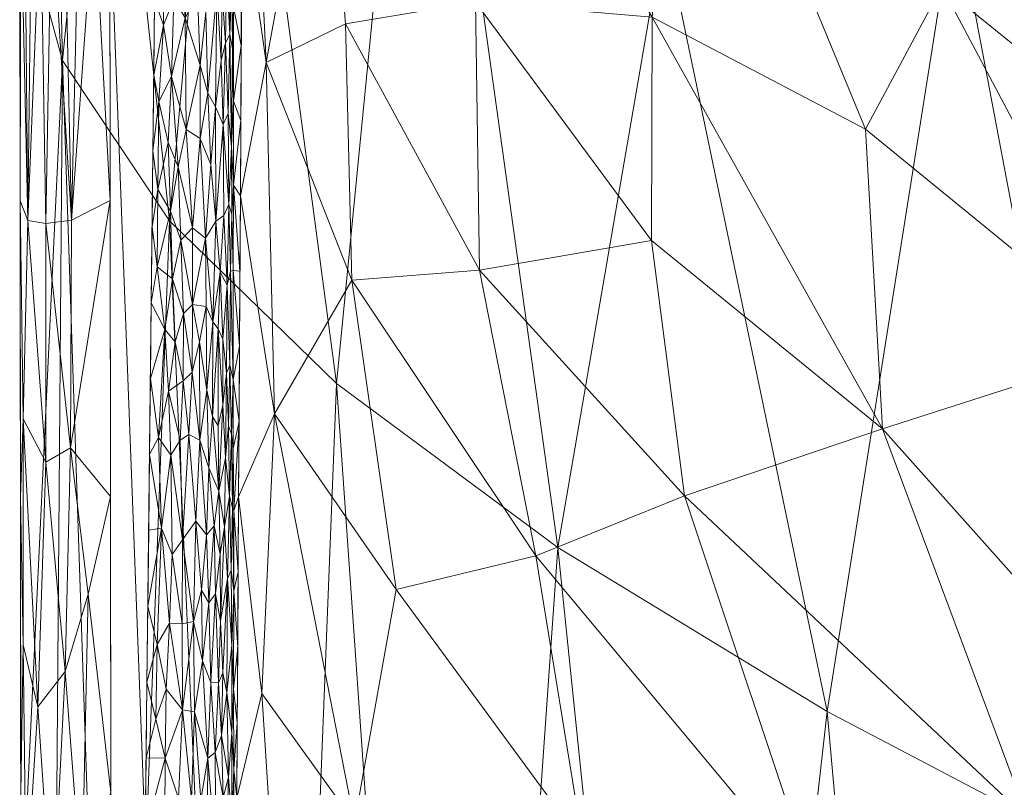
# Model space of a CAD drawing. Header units: millimetres. Extents: x -275 to 275, y 0 to 461.
# Tile 13 of 85: x -275 to -248, y 277 to 299. Entities that reach past the tile are written whole.
import ezdxf

# ---------------------------------------------------------------- set-up
doc = ezdxf.new("R2010")
doc.units = ezdxf.units.MM
doc.layers.add('A-GENM', color=13, linetype='Continuous')

# ---------------------------------------------------------------- blocks, each defined once
blk = doc.blocks.new('MODEL_CCAS1511-1000410R0 - MODEL_CCAS1511-1000410R0-465174-Preview')
at = {"layer": 'A-GENM', "lineweight": 9}
mesh = blk.add_polyface(dxfattribs=at)
corners = [(-272.167, 0), (-272.319, -150.975), (-272.479, -301.95), (-272.223, -329.002), (-270.726, -356.013), (-266.536, -382.739), (-256.83, -407.989), (-238.784, -428.131), (-214.858, -440.747), (-188.814, -448.06), (-162.114, -452.412), (-135.192, -455.069), (-108.188, -456.694), (-81.152, -457.659), (-54.105, -458.187), (-27.053, -458.42), (0, -458.452), (27.053, -458.42), (54.105, -458.187), (81.152, -457.659), (108.188, -456.694), (135.192, -455.069), (162.114, -452.412), (188.814, -448.059), (214.858, -440.746), (238.784, -428.131), (256.83, -407.989), (266.536, -382.739), (270.726, -356.013), (272.223, -329.002), (272.479, -301.95), (272.319, -150.975), (272.167, 0), (-271.479, -141.65), (-253.734, -118.36), (-222.049, -117.596), (-190.328, -117.596), (-158.607, -117.596), (-126.885, -117.596), (-95.164, -117.596), (-63.443, -117.596), (-31.721, -117.596), (0, -117.596), (15.006, -117.596), (30.013, -117.596), (45.019, -117.596), (60.026, -117.596), (75.032, -117.596), (90.039, -117.596), (105.045, -117.596), (120.051, -117.596), (135.058, -117.596), (150.064, -117.596), (165.071, -117.596), (180.077, -117.596), (195.083, -117.596), (210.09, -117.596), (225.096, -117.596), (240.103, -117.596), (255.062, -118.77), (267.363, -127.255), (271.479, -141.65), (271.5, -276.207), (270.746, -343.476), (267.133, -376.894), (262.881, -393.154), (255.834, -408.391), (245.398, -421.522), (232.048, -431.692), (216.932, -439.027), (200.945, -444.221), (167.942, -450.629), (134.487, -454.07), (67.276, -456.933), (0, -457.5), (-67.276, -456.933), (-134.485, -454.07), (-167.944, -450.629), (-200.946, -444.221), (-216.933, -439.027), (-232.048, -431.692), (-245.398, -421.522), (-255.835, -408.389), (-262.881, -393.152), (-267.133, -376.893), (-270.746, -343.476), (-271.5, -276.208), (0, -47.739), (12.205, -52.795), (17.261, -65), (12.205, -77.205), (0, -82.261), (-12.205, -77.205), (-17.261, -65), (-12.205, -52.795), (263.622, -390.318), (260.818, -397.614), (250.836, -414.68), (243.217, -423.183), (232.089, -431.661), (231.82, -431.802), (-231.823, -431.801), (-232.088, -431.662), (-243.217, -423.183), (-250.833, -414.683), (-260.819, -397.613), (-263.623, -390.318)]
mesh.append_faces([[corners[k] for k in face] for face in [(83, 105, 106), (98, 99, 25), (67, 97, 98), (80, 101, 102), (102, 103, 7), (68, 99, 100), (81, 103, 104), (65, 95, 96)]])
mesh.append_faces([[corners[k] for k in face] for face in [(8, 79, 101), (66, 26, 96), (69, 24, 100)]], dxfattribs={"vtx0": -1})
mesh.append_faces([[corners[k] for k in face] for face in [(0, 87, 32), (2, 86, 1), (4, 85, 3), (9, 78, 8), (14, 75, 13), (70, 24, 69)]], dxfattribs={"vtx0": -1, "vtx1": -1})
mesh.append_faces([[corners[k] for k in face] for face in [(94, 0, 38, 39)]], dxfattribs={"vtx0": -1, "vtx1": -1, "vtx3": -1})
mesh.append_faces([[corners[k] for k in face] for face in [(0, 35, 36), (33, 0, 1, 86), (92, 41, 42), (89, 48, 49, 88), (32, 58, 59), (62, 30, 31), (30, 62, 63), (90, 44, 45), (10, 76, 77), (75, 14, 15, 74), (28, 63, 64, 27), (23, 70, 71, 22), (70, 23, 24), (72, 21, 22, 71)]], dxfattribs={"vtx0": -1, "vtx2": -1})
mesh.append_faces([[corners[k] for k in face] for face in [(0, 36, 37, 38), (32, 52, 53, 54), (89, 46, 47, 48), (76, 10, 11, 12), (74, 15, 16, 17), (63, 28, 29, 30), (73, 18, 19, 20)]], dxfattribs={"vtx0": -1, "vtx3": -1})
mesh.append_faces([[corners[k] for k in face] for face in [(97, 26, 66)]], dxfattribs={"vtx1": -1})
mesh.append_faces([[corners[k] for k in face] for face in [(94, 87, 0), (87, 88, 32), (33, 34, 0), (34, 35, 0), (50, 51, 88, 49), (57, 58, 32, 56), (55, 56, 32, 54), (60, 61, 32), (59, 60, 32), (78, 79, 8)]], dxfattribs={"vtx1": -1, "vtx2": -1})
mesh.append_faces([[corners[k] for k in face] for face in [(51, 52, 32, 88)]], dxfattribs={"vtx1": -1, "vtx2": -1, "vtx3": -1})
mesh.append_faces([[corners[k] for k in face] for face in [(93, 94, 39, 40), (92, 93, 40, 41), (91, 92, 42, 43), (90, 91, 43, 44), (85, 86, 2, 3), (45, 46, 89, 90), (31, 32, 61, 62), (84, 85, 4, 5), (77, 78, 9, 10), (75, 76, 12, 13), (73, 74, 17, 18), (72, 73, 20, 21)]], dxfattribs={"vtx1": -1, "vtx3": -1})
mesh.append_faces([[corners[k] for k in face] for face in [(64, 95, 27), (5, 106, 84), (82, 105, 6), (6, 104, 82)]], dxfattribs={"vtx2": -1})
mesh = blk.add_polyface(dxfattribs=at)
corners = [(274.979, -301.946, -2.538), (273.792, -297.628, -20.651), (270.83, -293.193, -38.531), (266.204, -288.686, -56.036), (260.071, -284.144, -73.064), (252.608, -279.6, -89.551), (243.995, -275.076, -105.476), (234.4, -270.587, -120.842), (223.974, -266.143, -135.672), (212.847, -261.748, -150), (212.847, -196.311, -150), (212.847, -130.874, -150), (212.847, -65.437, -150), (212.847, 0, -150), (228, 0, -127.739), (241.509, 0, -104.512), (253.152, 0, -80.304), (262.688, 0, -55.186), (269.903, 0, -29.294), (274.646, 0, -2.823), (274.812, -150.973, -2.689), (261.28, -142.957, -64.47), (238.331, -162.683, -113.116), (271.835, -204.607, -29.582), (255.698, -205.189, -81.27), (229.038, -207.783, -128.258), (248.348, -87.929, -92.507), (267.194, -82.184, -42.346), (274.895, -226.459, -2.614), (268.287, -235.772, -47.279), (248.09, -228.861, -97.503), (228.384, -100.641, -127.892), (274.729, -75.486, -2.756), (262.982, -242.646, -64.546), (264.044, -193.729, -59.29), (268.028, -155.254, -43.511), (258.666, -64.396, -67.843), (272.318, -253.55, -29.61), (247.781, -179.26, -96.722), (254.462, -153.652, -81.923), (244.784, -130.485, -100.85), (238.601, -85.162, -110.889), (230.186, -50.537, -124.492), (255.754, -107.646, -76.896), (272.269, -150.237, -23.426), (274.947, -273.384, -2.567), (274.181, -247.547, -15.143), (273.895, -207.559, -15.567), (243.339, -46.893, -101.446), (251.328, -45.913, -84.994), (220.423, 0, -138.87), (212.847, -24.755, -150), (221.15, -45.7, -138.296), (256.266, -247.216, -81.31), (226.036, -153.44, -132.022), (261.039, -102.789, -63.034), (263.239, -73.648, -55.225), (265.739, -37.16, -45.829), (270.221, -50.674, -28.73), (271.272, -100.263, -25.868), (272.275, 0, -16.059), (274.678, -28.552, -2.798), (236.977, -123.047, -114.495), (266.295, 0, -42.24), (268.895, -119.914, -37.812), (238.755, -230.634, -113.709), (268.581, -196.34, -43.994), (257.92, 0, -67.745), (247.331, 0, -92.408), (274.771, -113.23, -2.723)]
mesh.append_faces([[corners[k] for k in face] for face in [(10, 8, 9), (1, 45, 0)]], dxfattribs={"vtx0": -1})
mesh.append_faces([[corners[k] for k in face] for face in [(17, 36, 67), (2, 37, 1), (51, 52, 12), (15, 42, 14), (18, 57, 63), (68, 48, 15)]], dxfattribs={"vtx0": -1, "vtx1": -1})
mesh.append_faces([[corners[k] for k in face] for face in [(28, 46, 47), (3, 33, 29), (37, 29, 23), (44, 23, 35), (29, 66, 23), (43, 21, 39), (33, 34, 29), (56, 57, 27), (24, 30, 38), (24, 53, 30), (65, 7, 25), (25, 8, 10), (58, 27, 57), (34, 35, 66), (38, 65, 22), (41, 26, 40), (22, 25, 54), (39, 24, 38), (40, 22, 62), (54, 31, 62), (14, 42, 52), (49, 67, 36), (48, 42, 15), (30, 65, 38), (53, 33, 4), (44, 59, 69), (24, 39, 34), (24, 34, 33), (34, 21, 35), (55, 35, 21), (43, 55, 21), (48, 49, 26), (29, 37, 2), (46, 1, 37), (22, 40, 38), (39, 21, 34), (40, 39, 38), (43, 39, 26), (40, 62, 41), (39, 40, 26), (42, 41, 31), (48, 26, 41), (49, 43, 26), (55, 43, 36), (27, 59, 64), (27, 58, 59), (23, 47, 46), (1, 46, 45), (23, 46, 37), (23, 44, 47), (20, 47, 44), (42, 48, 41), (48, 68, 49), (43, 49, 36), (52, 31, 12), (50, 52, 51), (31, 52, 42), (30, 53, 5), (33, 53, 24), (10, 54, 25), (11, 31, 54), (36, 56, 55), (55, 27, 64), (57, 56, 36), (27, 55, 56), (57, 18, 58), (44, 35, 64), (58, 32, 59), (54, 62, 22), (60, 61, 58), (31, 41, 62), (44, 64, 59), (55, 64, 35), (22, 65, 25), (6, 65, 30), (34, 66, 29), (35, 23, 66), (36, 17, 57)]], dxfattribs={"vtx0": -1, "vtx1": -1, "vtx2": -1})
mesh.append_faces([[corners[k] for k in face] for face in [(53, 4, 5), (29, 2, 3), (58, 61, 32), (46, 28, 45), (30, 5, 6), (25, 7, 8), (59, 32, 69), (54, 10, 11), (49, 16, 67), (58, 18, 60), (57, 17, 63)]], dxfattribs={"vtx0": -1, "vtx2": -1})
mesh.append_faces([[corners[k] for k in face] for face in [(13, 50, 51)]], dxfattribs={"vtx1": -1})
mesh.append_faces([[corners[k] for k in face] for face in [(11, 12, 31), (6, 7, 65), (3, 4, 33), (20, 28, 47), (50, 14, 52), (69, 20, 44), (68, 16, 49)]], dxfattribs={"vtx1": -1, "vtx2": -1})
mesh.append_faces([[corners[k] for k in face] for face in [(60, 19, 61)]], dxfattribs={"vtx2": -1})
mesh = blk.add_polyface(dxfattribs=at)
corners = [(242.641, -308.429, -108.794), (229.636, -295.698, -128.305), (239.833, -291.402, -113.352), (274.044, -336.125, -15.779), (272.703, -326.339, -30.284), (274.257, -317.644, -18.095), (266.204, -288.686, -56.036), (269.204, -311.184, -47.788), (263.931, -311.864, -65.137), (272.601, -309.645, -31.257), (273.792, -297.628, -20.651), (274.979, -301.946, -2.537), (274.716, -329.289, -2.492), (267.436, -326.097, -53.797), (260.071, -284.144, -73.064), (257.128, -301.259, -81.719), (252.608, -279.6, -89.551), (262.663, -328.235, -67.653), (256.794, -322.464, -82.055), (270.83, -293.193, -38.531), (222.342, -311.317, -136.93), (210.407, -318.576, -150), (211.409, -305.008, -150), (243.995, -275.076, -105.476), (249.073, -301.928, -97.903), (226.592, -281.344, -132.47), (234.4, -270.587, -120.842), (224.53, -326.591, -132.305), (230.675, -319.245, -125.426), (220.983, -289.299, -139.748), (212.41, -291.44, -150), (223.974, -266.143, -135.672), (212.599, -278.629, -150), (212.847, -261.748, -150), (238.956, -321.125, -113.533), (234.128, -332.957, -118.615), (243.163, -334.049, -105.13), (247.808, -324.328, -99.014), (255.97, -337.322, -81.578), (218.026, -334.175, -138.594), (270.487, -332.894, -41.008)]
mesh.append_faces([[corners[k] for k in face] for face in [(31, 32, 33)]], dxfattribs={"vtx0": -1})
mesh.append_faces([[corners[k] for k in face] for face in [(14, 15, 16), (23, 2, 26), (26, 25, 31), (11, 5, 10), (10, 9, 19), (30, 20, 22)]], dxfattribs={"vtx0": -1, "vtx1": -1})
mesh.append_faces([[corners[k] for k in face] for face in [(0, 1, 2), (3, 4, 5), (6, 7, 8), (5, 9, 10), (7, 13, 8), (17, 18, 8), (2, 23, 24), (25, 26, 2), (24, 16, 15), (27, 20, 28), (29, 20, 30), (29, 25, 1), (18, 24, 15), (0, 2, 24), (25, 2, 1), (14, 8, 15), (18, 15, 8), (9, 7, 19), (25, 32, 31), (29, 1, 20), (34, 28, 1), (35, 27, 28), (32, 25, 29), (8, 13, 17), (36, 34, 37), (37, 34, 0), (37, 24, 18), (1, 0, 34), (24, 37, 0), (38, 37, 18), (21, 20, 27), (27, 39, 21), (1, 28, 20), (35, 28, 34), (40, 7, 4), (7, 40, 13), (4, 9, 5), (12, 3, 5), (7, 9, 4)]], dxfattribs={"vtx0": -1, "vtx1": -1, "vtx2": -1})
mesh.append_faces([[corners[k] for k in face] for face in [(20, 21, 22), (24, 23, 16), (8, 14, 6)]], dxfattribs={"vtx0": -1, "vtx2": -1})
mesh.append_faces([[corners[k] for k in face] for face in [(11, 12, 5), (6, 19, 7), (30, 32, 29)]], dxfattribs={"vtx1": -1, "vtx2": -1})
mesh = blk.add_polyface(dxfattribs=at)
corners = [(259.375, -275.926, -34.627), (256.097, -267.749, -39.709), (252.89, -274.556, -44.33), (268.915, -285.546, -2.494), (268.275, -280.091, -10.912), (267.922, -287.841, -13.042), (265.775, -291.549, -21.068), (260.677, -283.909, -32.459), (262.238, -291.821, -29.587), (262.35, -299.25, -29.461), (265.958, -298.649, -20.667), (249.431, -299.679, -48.981), (244.118, -289.665, -54.93), (240.467, -292.437, -58.674), (251.08, -287.427, -46.89), (256.567, -285.569, -39.323), (247.047, -276.625, -51.533), (268.155, -297.581, -12.072), (266.564, -306.217, -18.816), (263.22, -308.397, -27.632), (264.547, -282.975, -24.205), (257.478, -292.649, -38.034), (257.461, -298.837, -38.116), (243.674, -266.172, -55.047), (244.056, -279.564, -54.873), (251.551, -295.731, -46.372), (233.873, -278.466, -64.731), (267.519, -268.371, -14.457), (265.702, -276.523, -20.956), (268.964, -277.209, -2.497), (269.014, -268.873, -2.499), (268.866, -293.882, -2.492), (256.67, -308.146, -39.286), (268.768, -310.555, -2.488), (268.817, -302.219, -2.49), (251.625, -307.748, -46.208), (243.926, -301.362, -55.118), (239.252, -303.422, -59.767), (248.345, -311.336, -50.076), (235.563, -272.565, -63.115), (261.711, -270.537, -30.234), (263.534, -264.716, -26.271)]
mesh.append_faces([[corners[k] for k in face] for face in [(29, 4, 3), (31, 17, 34)]], dxfattribs={"vtx0": -1, "vtx1": -1})
mesh.append_faces([[corners[k] for k in face] for face in [(0, 1, 2), (3, 4, 5), (6, 7, 8), (8, 9, 10), (11, 12, 13), (14, 15, 16), (10, 17, 6), (18, 9, 19), (7, 6, 20), (17, 5, 6), (9, 21, 22), (15, 2, 16), (16, 2, 23), (7, 2, 15), (24, 12, 14), (24, 14, 16), (25, 14, 12), (26, 12, 24), (4, 27, 28), (5, 20, 6), (27, 4, 29), (0, 20, 28), (28, 5, 4), (28, 20, 5), (17, 31, 5), (7, 20, 0), (2, 7, 0), (7, 15, 8), (14, 22, 21), (10, 6, 8), (15, 21, 8), (19, 9, 22), (18, 10, 9), (19, 22, 32), (11, 25, 12), (35, 32, 11), (17, 10, 18), (8, 21, 9), (15, 14, 21), (36, 35, 11), (36, 11, 13), (25, 32, 22), (36, 37, 38), (32, 25, 11), (14, 25, 22), (18, 33, 17), (16, 39, 24), (40, 0, 28), (0, 40, 1), (41, 40, 28)]], dxfattribs={"vtx0": -1, "vtx1": -1, "vtx2": -1})
mesh.append_faces([[corners[k] for k in face] for face in [(17, 33, 34)]], dxfattribs={"vtx0": -1, "vtx2": -1})
mesh.append_faces([[corners[k] for k in face] for face in [(29, 30, 27), (31, 3, 5)]], dxfattribs={"vtx1": -1, "vtx2": -1})
mesh = blk.add_polyface(dxfattribs=at)
corners = [(274.407, -301.947, -0.909), (274.755, -293.199, -1.471), (274.258, -293.119, -0.746), (274.48, -279.729, -1.014), (273.719, -280.706, -0.334), (274.257, -286.509, -0.747), (274.961, -285.547, -2.554), (274.952, -277.348, -2.562), (274.883, -281.447, -1.841), (274.656, -301.945, -1.272), (274.838, -301.946, -1.672), (273.541, -293.207, -0.238), (273.575, -286.898, -0.256), (272.471, -293.751), (274.97, -293.746, -2.545), (274.947, -301.946, -2.099), (273.342, -301.949, -0.153), (273.739, -301.947, -0.342), (274.943, -269.149, -2.57), (274.801, -265.048, -1.62), (274.802, -274.562, -1.606), (274.979, -301.946, -2.537), (274.885, -287.709, -1.838), (272.917, -301.949, -0.039), (272.479, -301.95), (274.098, -301.946, -0.595), (274.377, -267.664, -0.892), (273.261, -274.682, -0.129), (274.073, -273.729, -0.584), (272.462, -285.552), (273.08, -282.847, -0.075), (272.453, -277.353), (273.558, -266.569, -0.253), (272.445, -269.154)]
mesh.append_faces([[corners[k] for k in face] for face in [(23, 13, 24)]], dxfattribs={"vtx0": -1})
mesh.append_faces([[corners[k] for k in face] for face in [(25, 11, 17), (13, 12, 29)]], dxfattribs={"vtx0": -1, "vtx1": -1})
mesh.append_faces([[corners[k] for k in face] for face in [(0, 1, 2), (3, 4, 5), (11, 12, 13), (14, 1, 15), (18, 19, 20), (22, 6, 8), (11, 13, 23), (5, 4, 12), (1, 5, 2), (26, 20, 19), (27, 4, 28), (29, 12, 30), (3, 5, 22), (8, 7, 20), (3, 8, 20), (22, 5, 1), (20, 28, 3), (4, 3, 28), (31, 30, 27), (12, 11, 2), (28, 32, 27), (28, 26, 32), (33, 27, 32), (22, 8, 3), (14, 22, 1), (30, 12, 4), (27, 30, 4), (12, 2, 5), (25, 2, 11), (20, 26, 28)]], dxfattribs={"vtx0": -1, "vtx1": -1, "vtx2": -1})
mesh.append_faces([[corners[k] for k in face] for face in [(11, 16, 17), (1, 10, 15), (11, 23, 16), (22, 14, 6)]], dxfattribs={"vtx0": -1, "vtx2": -1})
mesh.append_faces([[corners[k] for k in face] for face in [(6, 7, 8), (9, 10, 1), (25, 0, 2), (0, 9, 1), (7, 18, 20), (33, 31, 27), (31, 29, 30)]], dxfattribs={"vtx1": -1, "vtx2": -1})
mesh.append_faces([[corners[k] for k in face] for face in [(15, 21, 14)]], dxfattribs={"vtx2": -1})
mesh = blk.add_polyface(dxfattribs=at)
corners = [(269.101, -276.59, -1.703), (269.207, -274.503, -1.344), (269.086, -273.673, -1.763), (269.037, -275.432, -2.116), (269.045, -277.992, -2.057), (270.471, -279.642, -0.152), (270.22, -277.172, -0.25), (270.133, -279.588, -0.293), (269.104, -279.007, -1.7), (270.97, -275.084, -0.037), (270.945, -278.303, -0.041), (271.5, -276.207), (271.476, -278.31), (269.387, -278.935, -0.982), (269.474, -280.391, -0.855), (269.56, -278.457, -0.745), (269.196, -277.78, -1.378), (268.964, -277.209, -2.497), (270.476, -274.735, -0.149), (270.576, -277.195, -0.119), (270.051, -274.41, -0.337), (269.542, -275.638, -0.763), (269.79, -275.735, -0.517), (269.716, -273.261, -0.579), (269.962, -277.148, -0.392), (269.241, -276.196, -1.264), (269.053, -280.22, -2.006), (268.952, -279.294, -2.496), (269.245, -280.125, -1.259), (269.342, -277.213, -1.057), (269.329, -275.113, -1.079), (271.5, -274.105), (269.77, -278.3, -0.535), (269.915, -281.005, -0.425), (269.684, -280.397, -0.614), (271.211, -279.384, -0.011), (270.922, -280.216, -0.044), (271.453, -280.412), (268.977, -275.125, -2.497)]
mesh.append_faces([[corners[k] for k in face] for face in [(12, 35, 37)]], dxfattribs={"vtx0": -1, "vtx1": -1})
mesh.append_faces([[corners[k] for k in face] for face in [(0, 1, 2), (0, 3, 4), (5, 6, 7), (0, 4, 8), (9, 10, 11), (13, 14, 15), (16, 0, 8), (0, 2, 3), (4, 3, 17), (18, 6, 19), (18, 20, 6), (18, 19, 9), (21, 22, 23), (6, 5, 19), (24, 20, 22), (0, 16, 25), (4, 26, 8), (26, 4, 27), (16, 8, 28), (13, 16, 28), (29, 30, 25), (5, 10, 19), (9, 19, 10), (29, 13, 15), (22, 21, 32), (24, 22, 32), (24, 7, 6), (7, 32, 33), (15, 34, 32), (34, 15, 14), (13, 29, 16), (32, 21, 15), (29, 15, 21), (7, 24, 32), (20, 24, 6), (35, 10, 36), (35, 12, 10), (5, 36, 10), (25, 30, 1), (21, 30, 29), (0, 25, 1), (29, 25, 16)]], dxfattribs={"vtx0": -1, "vtx1": -1, "vtx2": -1})
mesh.append_faces([[corners[k] for k in face] for face in [(4, 17, 27), (9, 11, 31)]], dxfattribs={"vtx0": -1, "vtx2": -1})
mesh.append_faces([[corners[k] for k in face] for face in [(12, 11, 10), (38, 17, 3)]], dxfattribs={"vtx1": -1, "vtx2": -1})
mesh = blk.add_polyface(dxfattribs=at)
corners = [(269.417, -282.097, -0.939), (269.223, -283.284, -1.319), (269.302, -284.715, -1.143), (269.104, -279.007, -1.7), (269.053, -280.22, -2.006), (269.106, -281.423, -1.698), (270.829, -282.042, -0.061), (270.922, -280.216, -0.044), (270.471, -279.642, -0.152), (269.427, -283.953, -0.925), (269.596, -284.737, -0.708), (269.557, -282.859, -0.752), (269.125, -283.511, -1.626), (270.467, -284.356, -0.154), (270.162, -282.092, -0.279), (270.097, -284.871, -0.314), (271.168, -281.457, -0.015), (271.429, -282.514), (271.453, -280.412), (270.753, -283.942, -0.076), (270.476, -282.029, -0.15), (269.915, -281.005, -0.425), (270.133, -279.588, -0.293), (269.684, -280.397, -0.614), (269.737, -282.606, -0.566), (269.387, -278.935, -0.982), (269.245, -280.125, -1.259), (269.348, -280.672, -1.051), (269.947, -282.958, -0.404), (269.048, -282.944, -2.071), (269.085, -285.247, -1.82), (268.94, -281.378, -2.496), (268.952, -279.294, -2.496), (269.77, -278.3, -0.535), (269.474, -280.391, -0.855), (269.807, -284.488, -0.508), (271.048, -284.674, -0.027), (271.406, -284.616), (271.211, -279.384, -0.011), (269.043, -285.167, -2.148), (268.928, -283.462, -2.495)]
mesh.append_faces([[corners[k] for k in face] for face in [(31, 4, 32)]], dxfattribs={"vtx0": -1, "vtx1": -1})
mesh.append_faces([[corners[k] for k in face] for face in [(0, 1, 2), (3, 4, 5), (6, 7, 8), (9, 10, 11), (11, 0, 9), (2, 9, 0), (5, 12, 1), (13, 14, 15), (16, 7, 6), (13, 19, 20), (20, 14, 13), (21, 14, 22), (23, 24, 21), (25, 26, 27), (26, 5, 1), (5, 26, 3), (28, 14, 21), (8, 22, 14), (4, 29, 5), (29, 30, 12), (4, 31, 29), (21, 24, 28), (23, 21, 33), (11, 23, 34), (35, 28, 24), (15, 14, 28), (24, 11, 10), (24, 10, 35), (23, 11, 24), (0, 11, 34), (34, 27, 0), (0, 27, 1), (25, 27, 34), (1, 27, 26), (20, 19, 6), (19, 36, 6), (17, 16, 36), (36, 16, 6), (38, 16, 18), (16, 38, 7), (6, 8, 20), (8, 14, 20), (29, 12, 5), (39, 29, 40)]], dxfattribs={"vtx0": -1, "vtx1": -1, "vtx2": -1})
mesh.append_faces([[corners[k] for k in face] for face in [(16, 17, 18), (36, 37, 17), (29, 31, 40)]], dxfattribs={"vtx0": -1, "vtx2": -1})
mesh = blk.add_polyface(dxfattribs=at)
corners = [(269.807, -284.488, -0.508), (269.596, -284.737, -0.708), (269.735, -286.351, -0.57), (269.062, -286.879, -1.982), (268.903, -287.63, -2.494), (269.063, -288.792, -1.985), (269.192, -287.509, -1.413), (269.252, -288.967, -1.26), (269.279, -286.622, -1.195), (271.382, -286.718), (271.133, -287.187, -0.018), (271.359, -288.82), (270.795, -286.697, -0.068), (271.048, -284.674, -0.027), (269.351, -288.083, -1.056), (269.466, -285.704, -0.871), (270.097, -284.871, -0.314), (269.987, -287.113, -0.38), (270.291, -287.275, -0.221), (269.947, -282.958, -0.404), (270.536, -287.112, -0.133), (270.467, -284.356, -0.154), (270.753, -283.942, -0.076), (269.17, -285.56, -1.475), (269.223, -283.284, -1.319), (269.125, -283.511, -1.626), (269.635, -287.772, -0.667), (269.115, -287.279, -1.681), (268.928, -283.462, -2.495), (268.915, -285.546, -2.494), (269.043, -285.167, -2.148), (269.796, -288.497, -0.519), (269.161, -289.196, -1.514), (269.427, -283.953, -0.925), (269.302, -284.715, -1.143), (269.483, -287.508, -0.849), (270.449, -288.759, -0.161), (270.198, -289, -0.263), (270.857, -288.467, -0.056), (271.406, -284.616), (269.085, -285.247, -1.82), (269.048, -282.944, -2.071)]
mesh.append_faces([[corners[k] for k in face] for face in [(9, 10, 11)]], dxfattribs={"vtx0": -1, "vtx1": -1})
mesh.append_faces([[corners[k] for k in face] for face in [(0, 1, 2), (3, 4, 5), (6, 7, 8), (12, 10, 13), (14, 15, 8), (16, 17, 18), (19, 0, 16), (18, 20, 21), (18, 21, 16), (22, 12, 13), (23, 24, 25), (15, 26, 2), (6, 23, 27), (7, 14, 8), (16, 0, 17), (2, 1, 15), (31, 17, 2), (26, 31, 2), (27, 32, 6), (5, 27, 3), (0, 2, 17), (15, 1, 33), (15, 33, 34), (15, 35, 26), (36, 20, 18), (37, 36, 18), (38, 10, 12), (38, 12, 20), (9, 13, 10), (17, 37, 18), (38, 20, 36), (21, 20, 12), (23, 25, 40), (23, 40, 27), (23, 8, 34), (3, 27, 40), (30, 3, 40), (40, 41, 30), (23, 6, 8), (15, 14, 35), (23, 34, 24), (15, 34, 8), (12, 22, 21), (30, 4, 3)]], dxfattribs={"vtx0": -1, "vtx1": -1, "vtx2": -1})
mesh.append_faces([[corners[k] for k in face] for face in [(13, 9, 39)]], dxfattribs={"vtx0": -1, "vtx2": -1})
mesh.append_faces([[corners[k] for k in face] for face in [(28, 29, 30), (29, 4, 30)]], dxfattribs={"vtx1": -1, "vtx2": -1})
mesh = blk.add_polyface(dxfattribs=at)
corners = [(271.335, -290.922), (270.954, -290.179, -0.04), (271.17, -291.915, -0.015), (269.796, -288.497, -0.519), (269.994, -289.84, -0.377), (269.987, -287.113, -0.38), (269.234, -291.407, -1.308), (269.135, -291.794, -1.615), (269.186, -293.643, -1.446), (270.748, -291.579, -0.078), (270.674, -289.84, -0.095), (270.438, -290.626, -0.165), (269.83, -292.71, -0.494), (269.813, -290.818, -0.506), (269.629, -290.388, -0.676), (269.549, -293.185, -0.769), (268.891, -289.714, -2.493), (269.07, -291.817, -1.958), (269.063, -288.792, -1.985), (270.512, -292.659, -0.141), (270.198, -289, -0.263), (270.449, -288.759, -0.161), (270.188, -290.877, -0.269), (270.188, -293, -0.27), (269.422, -291.77, -0.942), (269.479, -290.201, -0.858), (269.351, -289.909, -1.058), (271.359, -288.82), (271.133, -287.187, -0.018), (269.635, -287.772, -0.667), (269.351, -288.083, -1.056), (269.483, -287.508, -0.849), (268.903, -287.63, -2.494), (269.326, -293.337, -1.109), (269.252, -288.967, -1.26), (269.161, -289.196, -1.514), (271.312, -293.024), (270.857, -288.467, -0.056), (269.115, -287.279, -1.681), (269.192, -287.509, -1.413), (268.879, -291.798, -2.493)]
mesh.append_faces([[corners[k] for k in face] for face in [(0, 1, 2), (3, 4, 5), (6, 7, 8), (9, 10, 11), (12, 13, 14), (15, 12, 14), (16, 17, 18), (11, 19, 9), (20, 11, 21), (22, 11, 20), (11, 10, 21), (12, 23, 22), (24, 25, 26), (1, 27, 28), (3, 29, 14), (17, 7, 18), (30, 25, 31), (24, 6, 33), (34, 6, 26), (35, 18, 7), (35, 7, 6), (20, 5, 4), (13, 3, 14), (2, 1, 9), (22, 19, 11), (9, 1, 10), (1, 37, 10), (21, 10, 37), (28, 37, 1), (20, 4, 22), (22, 4, 13), (19, 22, 23), (22, 13, 12), (3, 13, 4), (18, 35, 38), (34, 39, 35), (6, 34, 35), (34, 26, 30), (25, 30, 26), (14, 24, 15), (6, 24, 26), (24, 14, 25), (25, 14, 29), (29, 31, 25)]], dxfattribs={"vtx0": -1, "vtx1": -1, "vtx2": -1})
mesh.append_faces([[corners[k] for k in face] for face in [(2, 36, 0), (17, 16, 40)]], dxfattribs={"vtx0": -1, "vtx2": -1})
mesh.append_faces([[corners[k] for k in face] for face in [(32, 16, 18), (0, 27, 1)]], dxfattribs={"vtx1": -1, "vtx2": -1})
mesh = blk.add_polyface(dxfattribs=at)
corners = [(269.978, -295.475, -0.389), (270.37, -295.718, -0.191), (270.188, -293, -0.27), (270.512, -292.659, -0.141), (270.591, -294.688, -0.118), (270.806, -293.461, -0.067), (269.978, -297.504, -0.39), (269.111, -295.246, -1.737), (269.161, -298.352, -1.544), (269.202, -296.16, -1.406), (269.186, -293.643, -1.446), (269.347, -295.856, -1.074), (269.326, -293.337, -1.109), (269.549, -293.185, -0.769), (269.558, -296.352, -0.762), (269.686, -294.747, -0.621), (269.771, -296.731, -0.544), (270.772, -297.192, -0.074), (270.862, -295.358, -0.056), (271.121, -296.493, -0.02), (271.288, -295.127), (271.155, -294.063, -0.017), (269.83, -292.71, -0.494), (271.17, -291.915, -0.015), (268.866, -293.882, -2.492), (269.059, -294.177, -2.078), (268.879, -291.798, -2.493), (269.234, -291.407, -1.308), (269.422, -291.77, -0.942), (269.058, -296.501, -2.114), (268.854, -295.966, -2.492), (269.084, -297.963, -1.908), (269.279, -298.122, -1.215), (269.135, -291.794, -1.615), (269.101, -293.364, -1.778), (269.07, -291.817, -1.958), (269.4, -297.632, -0.984), (271.312, -293.024), (271.264, -297.229), (270.748, -291.579, -0.078), (268.842, -298.05, -2.491)]
mesh.append_faces([[corners[k] for k in face] for face in [(24, 25, 26), (30, 25, 24)]], dxfattribs={"vtx0": -1, "vtx1": -1})
mesh.append_faces([[corners[k] for k in face] for face in [(0, 1, 2), (3, 4, 5), (6, 1, 0), (7, 8, 9), (10, 11, 12), (13, 14, 15), (6, 0, 16), (17, 18, 4), (19, 20, 21), (4, 2, 1), (22, 0, 2), (11, 13, 12), (15, 14, 16), (5, 21, 23), (10, 12, 27), (13, 28, 12), (10, 7, 9), (25, 29, 7), (25, 30, 29), (7, 29, 31), (11, 9, 32), (9, 11, 10), (13, 11, 14), (10, 33, 34), (34, 25, 7), (25, 35, 26), (34, 33, 35), (14, 11, 36), (25, 34, 35), (10, 34, 7), (15, 0, 22), (0, 15, 16), (22, 13, 15), (18, 17, 19), (23, 21, 37), (21, 5, 18), (21, 18, 19), (4, 18, 5), (39, 3, 5), (17, 4, 1), (2, 4, 3), (23, 39, 5)]], dxfattribs={"vtx0": -1, "vtx1": -1, "vtx2": -1})
mesh.append_faces([[corners[k] for k in face] for face in [(19, 38, 20)]], dxfattribs={"vtx0": -1, "vtx2": -1})
mesh.append_faces([[corners[k] for k in face] for face in [(20, 37, 21), (30, 40, 29)]], dxfattribs={"vtx1": -1, "vtx2": -1})
mesh = blk.add_polyface(dxfattribs=at)
corners = [(269.161, -298.352, -1.544), (269.084, -297.963, -1.908), (269.098, -299.808, -1.829), (270.393, -298.813, -0.183), (269.978, -297.504, -0.39), (270.051, -299.489, -0.345), (271.264, -297.229), (271.121, -296.493, -0.02), (270.993, -298.608, -0.036), (270.169, -301.342, -0.281), (270.567, -301.63, -0.126), (269.254, -300.048, -1.277), (269.162, -300.614, -1.544), (269.771, -296.731, -0.544), (269.558, -296.352, -0.762), (269.521, -299.58, -0.811), (269.057, -299.11, -2.162), (268.842, -298.05, -2.491), (268.83, -300.134, -2.491), (269.111, -295.246, -1.737), (269.058, -296.501, -2.114), (269.057, -301.05, -2.18), (269.371, -299.496, -1.036), (269.378, -301.497, -1.025), (269.824, -298.967, -0.502), (269.4, -297.632, -0.984), (269.347, -295.856, -1.074), (269.279, -298.122, -1.215), (269.875, -301.348, -0.462), (271, -300.57, -0.035), (270.705, -299.35, -0.089), (270.37, -295.718, -0.191), (270.772, -297.192, -0.074), (269.113, -302.068, -1.753), (268.817, -302.219, -2.49), (269.202, -296.16, -1.406), (269.233, -301.985, -1.332), (269.686, -300.46, -0.625), (269.536, -302.841, -0.792), (271.241, -299.331), (271.217, -301.433)]
mesh.append_faces([[corners[k] for k in face] for face in [(34, 21, 18), (39, 29, 40)]], dxfattribs={"vtx0": -1, "vtx1": -1})
mesh.append_faces([[corners[k] for k in face] for face in [(0, 1, 2), (3, 4, 5), (6, 7, 8), (9, 10, 3), (11, 0, 12), (13, 14, 15), (0, 19, 1), (1, 16, 2), (16, 20, 17), (21, 2, 16), (15, 22, 23), (24, 13, 15), (25, 26, 27), (22, 27, 11), (9, 5, 28), (29, 30, 10), (31, 3, 32), (8, 32, 30), (3, 30, 32), (7, 32, 8), (2, 21, 33), (21, 16, 18), (16, 1, 20), (12, 2, 33), (0, 27, 35), (27, 22, 25), (11, 12, 36), (0, 2, 12), (11, 36, 23), (0, 11, 27), (23, 22, 11), (15, 14, 25), (15, 25, 22), (4, 13, 24), (5, 4, 24), (31, 4, 3), (28, 5, 24), (3, 5, 9), (28, 24, 37), (24, 15, 37), (38, 37, 15), (10, 30, 3), (8, 30, 29), (29, 39, 8)]], dxfattribs={"vtx0": -1, "vtx1": -1, "vtx2": -1})
mesh.append_faces([[corners[k] for k in face] for face in [(16, 17, 18)]], dxfattribs={"vtx0": -1, "vtx2": -1})
mesh.append_faces([[corners[k] for k in face] for face in [(39, 6, 8)]], dxfattribs={"vtx1": -1, "vtx2": -1})

msp = doc.modelspace()

# ---------------------------------------------------------------- block references
at = {"layer": 'A-GENM', "lineweight": 9, "rotation": 180}
msp.add_blockref('MODEL_CCAS1511-1000410R0 - MODEL_CCAS1511-1000410R0-465174-Preview', (0, 0, 850), dxfattribs=at)

doc.saveas('drawing.dxf')
